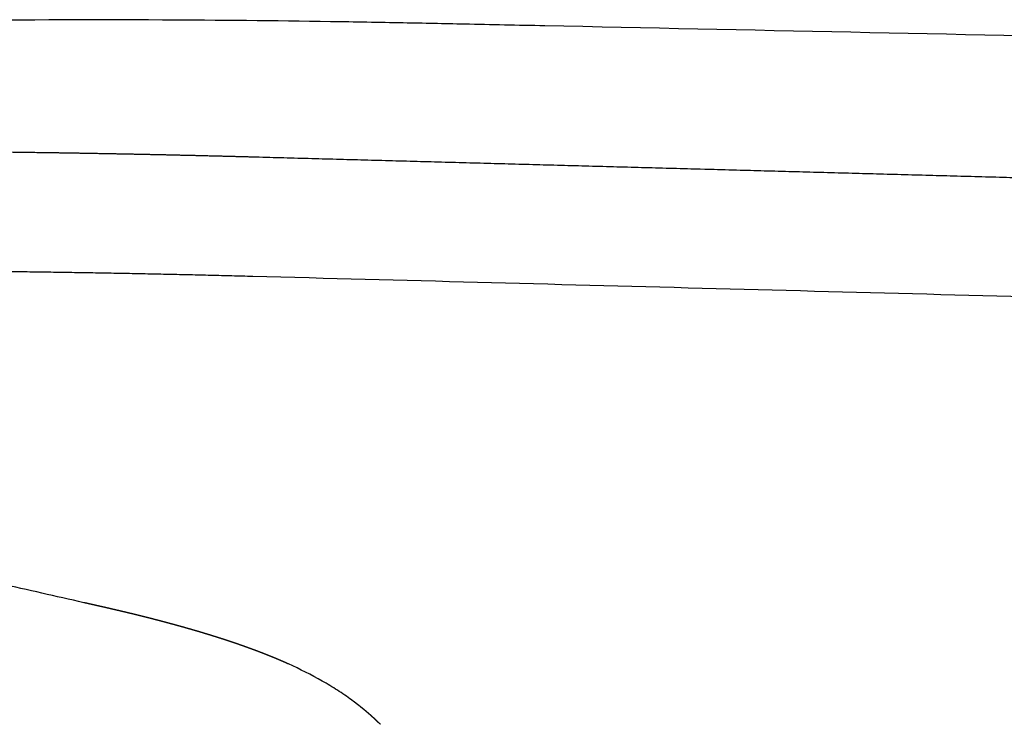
# Model space of a CAD drawing. Header units: millimetres. Extents: x -9883 to -8645, y 1306 to 2770.
# Tile 9 of 17: x -9787 to -9748, y 2439 to 2467. Entities that reach past the tile are written whole.
import ezdxf

# ---------------------------------------------------------------- set-up
doc = ezdxf.new("R2010")
doc.units = ezdxf.units.MM
doc.header["$MEASUREMENT"] = 0
doc.layers.add('Make2D visible lines', color=7, linetype='Continuous')

msp = doc.modelspace()

# ---------------------------------------------------------------- linework, layer by layer
at = {"layer": 'Make2D visible lines'}
for points, knots in [([(-9625.791, 2464.057), (-9664.378, 2464.876), (-9711.179, 2465.867), (-9759.059, 2466.871), (-9769.173, 2467.083), (-9772.047, 2467.142), (-9776.098, 2467.214), (-9782.378, 2467.276), (-9790.19, 2467.252), (-9798.132, 2467.104), (-9806.267, 2466.82), (-9813.316, 2466.418), (-9819.36, 2465.91), (-9823.41, 2465.486), (-9827.132, 2465.002), (-9830.511, 2464.464), (-9833.509, 2463.877), (-9835.915, 2463.291), (-9837.767, 2462.741), (-9839.16, 2462.251), (-9840.363, 2461.736), (-9841.167, 2461.308), (-9841.619, 2461.019), (-9842.195, 2460.619), (-9842.632, 2460.227), (-9843.064, 2459.932)], [174.259388, 174.259388, 174.259388, 174.259388, 290.045732, 314.694978, 317.930154, 320.394831, 323.320769, 330.08266, 339.236352, 346.757024, 353.912019, 363.656457, 367.93431, 372.108087, 375.870142, 379.193879, 382.370365, 385.035475, 386.618725, 388.165527, 389.464413, 390.542221, 390.894665, 391.072913, 392.645221, 392.645221, 392.645221, 392.645221]), ([(-9773.971, 2439.881), (-9774.062, 2439.948), (-9774.25, 2440.081), (-9774.64, 2440.34), (-9775.381, 2440.788), (-9776.051, 2441.121), (-9776.516, 2441.33)], [0, 0, 0, 0, 0.34009, 0.692071, 1.40553, 2.934235, 2.934235, 2.934235, 2.934235])]:
    msp.add_open_spline(points, degree=3, knots=knots, dxfattribs=at)
for points, weights, degree, knots in [([(-9777.833, 2461.733), (-9778.529, 2461.752), (-9779.225, 2461.769), (-9779.921, 2461.786), (-9780.616, 2461.803), (-9781.312, 2461.819), (-9782.007, 2461.833), (-9783.397, 2461.862), (-9784.788, 2461.888), (-9786.178, 2461.908), (-9788.952, 2461.95), (-9791.726, 2461.975), (-9794.5, 2461.982), (-9794.533, 2461.982), (-9794.567, 2461.982), (-9794.6, 2461.982), (-9797.37, 2461.989), (-9802.85, 2461.966), (-9808.257, 2461.872), (-9810.911, 2461.807), (-9810.96, 2461.806), (-9811.009, 2461.805), (-9811.059, 2461.803), (-9813.665, 2461.739), (-9816.27, 2461.656), (-9818.875, 2461.554), (-9818.924, 2461.552), (-9818.972, 2461.55), (-9819.021, 2461.549), (-9821.536, 2461.45), (-9824.051, 2461.331), (-9826.565, 2461.192), (-9826.607, 2461.19), (-9826.65, 2461.187), (-9826.692, 2461.185), (-9829.087, 2461.052), (-9831.48, 2460.899), (-9833.872, 2460.725), (-9833.904, 2460.723), (-9833.936, 2460.72), (-9833.969, 2460.718), (-9836.208, 2460.555), (-9838.446, 2460.369), (-9840.681, 2460.162), (-9840.701, 2460.161), (-9840.721, 2460.159), (-9840.741, 2460.157), (-9842.791, 2459.967), (-9844.838, 2459.754), (-9846.883, 2459.518), (-9846.891, 2459.517), (-9846.899, 2459.516), (-9846.907, 2459.515), (-9848.738, 2459.304), (-9850.567, 2459.068), (-9852.392, 2458.809), (-9853.984, 2458.582), (-9855.573, 2458.331), (-9857.158, 2458.053), (-9857.371, 2458.016), (-9857.583, 2457.978), (-9857.796, 2457.939)], [1, 0.99999928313, 0.99999928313, 1, 0.999999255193, 0.999999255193, 1, 0.999996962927, 0.999996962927, 1, 0.99998701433, 0.99998701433, 1, 0.999999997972, 0.999999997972, 1, 1, 1, 1, 1, 0.999999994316, 0.999999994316, 1, 0.999982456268, 0.999982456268, 1, 0.999999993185, 0.999999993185, 1, 0.999979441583, 0.999979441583, 1, 0.999999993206, 0.999999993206, 1, 0.999975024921, 0.999975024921, 1, 0.999999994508, 0.999999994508, 1, 0.999968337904, 0.999968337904, 1, 0.99999999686, 0.99999999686, 1, 0.999957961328, 0.999957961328, 1, 0.999999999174, 0.999999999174, 1, 0.999941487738, 0.999941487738, 1, 0.999914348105, 0.999914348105, 1, 0.99999763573, 0.99999763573, 1], 3, [0, 0, 0, 0, 2.08778, 2.08778, 2.08778, 4.174744, 4.174744, 4.174744, 8.346197, 8.346197, 8.346197, 16.668285, 16.668285, 16.668285, 16.769081, 16.769081, 16.769081, 25.091735, 33.284851, 33.284851, 33.284851, 33.432592, 33.432592, 33.432592, 41.253351, 41.253351, 41.253351, 41.399259, 41.399259, 41.399259, 48.951427, 48.951427, 48.951427, 49.079148, 49.079148, 49.079148, 56.273543, 56.273543, 56.273543, 56.370597, 56.370597, 56.370597, 63.106368, 63.106368, 63.106368, 63.166139, 63.166139, 63.166139, 69.34172, 69.34172, 69.34172, 69.365684, 69.365684, 69.365684, 74.895904, 74.895904, 74.895904, 79.721824, 79.721824, 79.721824, 80.369773, 80.369773, 80.369773, 80.369773]), ([(-9633.185, 2457.805), (-9651.271, 2458.296), (-9669.357, 2458.787), (-9687.436, 2459.278), (-9705.516, 2459.769), (-9723.596, 2460.26), (-9741.676, 2460.751), (-9750.716, 2460.996), (-9759.755, 2461.242), (-9764.275, 2461.365), (-9768.794, 2461.487), (-9773.314, 2461.61), (-9777.833, 2461.733)], [1, 0.999999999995, 1, 0.999999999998, 1, 0.999999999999, 1, 1, 1, 0.999999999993, 1, 0.999999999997, 1], 2, [0, 0, 0, 36.184791, 36.184791, 72.357722, 72.357722, 108.530725, 108.530725, 126.616945, 126.616945, 135.659052, 135.659052, 144.701216, 144.701216, 144.701216]), ([(-9777.946, 2456.93), (-9783.539, 2457.079), (-9789.133, 2457.16), (-9794.728, 2457.171), (-9797.384, 2457.176), (-9802.921, 2457.152), (-9808.385, 2457.054), (-9811.202, 2456.983), (-9813.86, 2456.916), (-9816.517, 2456.83), (-9819.174, 2456.723), (-9821.735, 2456.621), (-9824.295, 2456.498), (-9826.854, 2456.354), (-9829.284, 2456.218), (-9831.712, 2456.061), (-9834.14, 2455.882), (-9836.402, 2455.716), (-9838.663, 2455.527), (-9840.922, 2455.316), (-9842.984, 2455.124), (-9845.043, 2454.908), (-9847.1, 2454.67), (-9848.934, 2454.457), (-9850.765, 2454.22), (-9852.593, 2453.96), (-9854.185, 2453.733), (-9855.773, 2453.481), (-9857.357, 2453.204), (-9858.704, 2452.968), (-9860.046, 2452.706), (-9861.382, 2452.418), (-9862.147, 2452.252), (-9863.592, 2451.916), (-9864.852, 2451.578), (-9865.442, 2451.407), (-9866.075, 2451.226), (-9866.703, 2451.028), (-9867.325, 2450.813), (-9868.062, 2450.557), (-9869.41, 2450.023), (-9870.38, 2449.496), (-9870.797, 2449.222)], [1, 0.999949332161, 0.999949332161, 1, 1, 1, 1, 1, 0.999981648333, 0.999981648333, 1, 0.999978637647, 0.999978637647, 1, 0.999974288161, 0.999974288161, 1, 0.999967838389, 0.999967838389, 1, 0.99995797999, 0.99995797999, 1, 0.999942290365, 0.999942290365, 1, 0.999916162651, 0.999916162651, 1, 0.999870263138, 0.999870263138, 1, 1, 1, 1, 1, 0.999766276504, 0.999766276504, 1, 1, 1, 1, 1], 3, [0, 0, 0, 0, 16.784326, 16.784326, 16.784326, 24.798901, 33.546619, 33.546619, 33.546619, 41.52219, 41.52219, 41.52219, 49.211393, 49.211393, 49.211393, 56.512601, 56.512601, 56.512601, 63.318765, 63.318765, 63.318765, 69.530103, 69.530103, 69.530103, 75.069422, 75.069422, 75.069422, 79.893207, 79.893207, 79.893207, 83.994752, 83.994752, 83.994752, 89.226545, 94.542091, 94.542091, 94.542091, 96.517167, 96.517167, 96.517167, 104.514081, 113.306267, 113.306267, 113.306267, 113.306267]), ([(-9633.197, 2453.116), (-9633.228, 2453.116), (-9633.259, 2453.117), (-9705.603, 2455.013), (-9777.946, 2456.93)], [1, 1, 1, 0.999999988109, 1], 2, [0, 0, 0, 0.061789, 0.061789, 144.799062, 144.799062, 144.799062])]:
    msp.add_rational_spline(points, weights, degree=degree, knots=knots, dxfattribs=at)
for points, weights in [([(-9784.749, 2443.797), (-9798.266, 2446.858), (-9811.783, 2449.919)], [1, 0.999999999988, 1]), ([(-9784.342, 2443.705), (-9784.545, 2443.751), (-9784.749, 2443.797)], [1, 0.999999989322, 1]), ([(-9784.194, 2443.672), (-9784.268, 2443.688), (-9784.342, 2443.705)], [1, 0.999999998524, 1]), ([(-9784.174, 2443.667), (-9784.184, 2443.67), (-9784.194, 2443.672)], [1, 0.999999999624, 1]), ([(-9784.025, 2443.633), (-9784.099, 2443.65), (-9784.174, 2443.667)], [1, 0.999999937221, 1]), ([(-9784.004, 2443.629), (-9784.014, 2443.631), (-9784.025, 2443.633)], [1, 0.999999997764, 1]), ([(-9783.853, 2443.594), (-9783.929, 2443.612), (-9784.004, 2443.629)], [1, 0.999999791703, 1]), ([(-9783.486, 2443.509), (-9783.669, 2443.552), (-9783.853, 2443.594)], [1, 0.999997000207, 1]), ([(-9783.464, 2443.504), (-9783.475, 2443.507), (-9783.486, 2443.509)], [1, 0.99999998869, 1]), ([(-9783.314, 2443.469), (-9783.389, 2443.487), (-9783.464, 2443.504)], [1, 0.999999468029, 1]), ([(-9783.291, 2443.464), (-9783.303, 2443.466), (-9783.314, 2443.469)], [1, 0.999999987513, 1]), ([(-9783.144, 2443.429), (-9783.218, 2443.446), (-9783.291, 2443.464)], [1, 0.999999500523, 1]), ([(-9783.12, 2443.423), (-9783.132, 2443.426), (-9783.144, 2443.429)], [1, 0.999999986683, 1]), ([(-9782.975, 2443.388), (-9783.048, 2443.406), (-9783.12, 2443.423)], [1, 0.999999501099, 1]), ([(-9782.951, 2443.382), (-9782.963, 2443.385), (-9782.975, 2443.388)], [1, 0.999999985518, 1]), ([(-9782.807, 2443.348), (-9782.879, 2443.365), (-9782.951, 2443.382)], [1, 0.999999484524, 1]), ([(-9782.782, 2443.342), (-9782.795, 2443.345), (-9782.807, 2443.348)], [1, 0.99999998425, 1]), ([(-9782.64, 2443.307), (-9782.711, 2443.324), (-9782.782, 2443.342)], [1, 0.999999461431, 1]), ([(-9782.616, 2443.301), (-9782.628, 2443.304), (-9782.64, 2443.307)], [1, 0.999999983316, 1]), ([(-9782.475, 2443.266), (-9782.545, 2443.283), (-9782.616, 2443.301)], [1, 0.999999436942, 1]), ([(-9782.45, 2443.26), (-9782.463, 2443.263), (-9782.475, 2443.266)], [1, 0.999999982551, 1]), ([(-9782.311, 2443.225), (-9782.38, 2443.242), (-9782.45, 2443.26)], [1, 0.999999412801, 1]), ([(-9782.286, 2443.219), (-9782.298, 2443.222), (-9782.311, 2443.225)], [1, 0.999999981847, 1]), ([(-9782.147, 2443.183), (-9782.217, 2443.201), (-9782.286, 2443.219)], [1, 0.999999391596, 1]), ([(-9782.123, 2443.177), (-9782.135, 2443.18), (-9782.147, 2443.183)], [1, 0.999999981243, 1]), ([(-9781.986, 2443.142), (-9782.054, 2443.16), (-9782.123, 2443.177)], [1, 0.999999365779, 1]), ([(-9781.962, 2443.136), (-9781.974, 2443.139), (-9781.986, 2443.142)], [1, 0.999999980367, 1]), ([(-9781.825, 2443.101), (-9781.893, 2443.118), (-9781.962, 2443.136)], [1, 0.999999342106, 1]), ([(-9781.801, 2443.094), (-9781.813, 2443.097), (-9781.825, 2443.101)], [1, 0.999999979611, 1]), ([(-9781.666, 2443.059), (-9781.733, 2443.077), (-9781.801, 2443.094)], [1, 0.999999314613, 1]), ([(-9781.642, 2443.053), (-9781.654, 2443.056), (-9781.666, 2443.059)], [1, 0.999999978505, 1]), ([(-9781.507, 2443.017), (-9781.575, 2443.035), (-9781.642, 2443.053)], [1, 0.999999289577, 1]), ([(-9781.484, 2443.011), (-9781.496, 2443.014), (-9781.507, 2443.017)], [1, 0.999999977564, 1]), ([(-9781.35, 2442.975), (-9781.417, 2442.993), (-9781.484, 2443.011)], [1, 0.999999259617, 1]), ([(-9781.327, 2442.969), (-9781.339, 2442.972), (-9781.35, 2442.975)], [1, 0.999999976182, 1]), ([(-9781.195, 2442.933), (-9781.261, 2442.951), (-9781.327, 2442.969)], [1, 0.999999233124, 1]), ([(-9781.171, 2442.927), (-9781.183, 2442.93), (-9781.195, 2442.933)], [1, 0.999999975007, 1]), ([(-9781.04, 2442.891), (-9781.106, 2442.909), (-9781.171, 2442.927)], [1, 0.999999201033, 1]), ([(-9781.017, 2442.884), (-9781.028, 2442.887), (-9781.04, 2442.891)], [1, 0.999999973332, 1]), ([(-9780.887, 2442.848), (-9780.952, 2442.866), (-9781.017, 2442.884)], [1, 0.999999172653, 1]), ([(-9780.863, 2442.842), (-9780.875, 2442.845), (-9780.887, 2442.848)], [1, 0.999999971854, 1]), ([(-9780.734, 2442.806), (-9780.799, 2442.824), (-9780.863, 2442.842)], [1, 0.999999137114, 1]), ([(-9780.711, 2442.799), (-9780.723, 2442.802), (-9780.734, 2442.806)], [1, 0.999999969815, 1]), ([(-9780.583, 2442.763), (-9780.647, 2442.781), (-9780.711, 2442.799)], [1, 0.999999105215, 1]), ([(-9780.56, 2442.756), (-9780.572, 2442.759), (-9780.583, 2442.763)], [1, 0.99999996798, 1]), ([(-9780.433, 2442.72), (-9780.497, 2442.738), (-9780.56, 2442.756)], [1, 0.99999906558, 1]), ([(-9780.41, 2442.713), (-9780.422, 2442.716), (-9780.433, 2442.72)], [1, 0.999999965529, 1]), ([(-9780.285, 2442.677), (-9780.347, 2442.695), (-9780.41, 2442.713)], [1, 0.999999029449, 1]), ([(-9780.261, 2442.67), (-9780.273, 2442.673), (-9780.285, 2442.677)], [1, 0.999999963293, 1]), ([(-9780.137, 2442.633), (-9780.199, 2442.651), (-9780.261, 2442.67)], [1, 0.999998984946, 1]), ([(-9780.113, 2442.626), (-9780.125, 2442.63), (-9780.137, 2442.633)], [1, 0.999999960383, 1]), ([(-9779.99, 2442.589), (-9780.052, 2442.608), (-9780.113, 2442.626)], [1, 0.999998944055, 1]), ([(-9779.966, 2442.582), (-9779.978, 2442.586), (-9779.99, 2442.589)], [1, 0.999999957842, 1]), ([(-9779.845, 2442.546), (-9779.906, 2442.564), (-9779.966, 2442.582)], [1, 0.999998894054, 1]), ([(-9779.821, 2442.538), (-9779.833, 2442.542), (-9779.845, 2442.546)], [1, 0.999999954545, 1]), ([(-9779.701, 2442.501), (-9779.761, 2442.52), (-9779.821, 2442.538)], [1, 0.999998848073, 1]), ([(-9779.676, 2442.494), (-9779.688, 2442.498), (-9779.701, 2442.501)], [1, 0.999999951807, 1]), ([(-9779.557, 2442.457), (-9779.617, 2442.476), (-9779.676, 2442.494)], [1, 0.999998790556, 1]), ([(-9779.533, 2442.449), (-9779.545, 2442.453), (-9779.557, 2442.457)], [1, 0.999999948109, 1]), ([(-9779.415, 2442.412), (-9779.474, 2442.431), (-9779.533, 2442.449)], [1, 0.99999873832, 1]), ([(-9779.391, 2442.405), (-9779.403, 2442.409), (-9779.415, 2442.412)], [1, 0.999999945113, 1]), ([(-9779.274, 2442.367), (-9779.332, 2442.386), (-9779.391, 2442.405)], [1, 0.999998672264, 1]), ([(-9779.249, 2442.36), (-9779.261, 2442.364), (-9779.274, 2442.367)], [1, 0.99999994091, 1]), ([(-9779.133, 2442.322), (-9779.191, 2442.341), (-9779.249, 2442.36)], [1, 0.999998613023, 1]), ([(-9779.109, 2442.314), (-9779.121, 2442.318), (-9779.133, 2442.322)], [1, 0.999999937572, 1]), ([(-9778.994, 2442.277), (-9779.052, 2442.296), (-9779.109, 2442.314)], [1, 0.999998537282, 1]), ([(-9778.924, 2442.254), (-9778.959, 2442.265), (-9778.994, 2442.277)], [1, 0.999999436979, 1]), ([(-9778.856, 2442.231), (-9778.89, 2442.242), (-9778.924, 2442.254)], [1, 0.999999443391, 1]), ([(-9778.832, 2442.223), (-9778.844, 2442.227), (-9778.856, 2442.231)], [1, 0.999999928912, 1]), ([(-9778.718, 2442.185), (-9778.775, 2442.204), (-9778.832, 2442.223)], [1, 0.999998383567, 1]), ([(-9778.694, 2442.176), (-9778.706, 2442.181), (-9778.718, 2442.185)], [1, 0.999999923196, 1]), ([(-9778.582, 2442.138), (-9778.638, 2442.157), (-9778.694, 2442.176)], [1, 0.999998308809, 1]), ([(-9778.558, 2442.13), (-9778.57, 2442.134), (-9778.582, 2442.138)], [1, 0.999999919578, 1]), ([(-9778.447, 2442.091), (-9778.502, 2442.111), (-9778.558, 2442.13)], [1, 0.999998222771, 1]), ([(-9778.422, 2442.083), (-9778.434, 2442.087), (-9778.447, 2442.091)], [1, 0.999999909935, 1]), ([(-9778.312, 2442.044), (-9778.367, 2442.063), (-9778.422, 2442.083)], [1, 0.999998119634, 1]), ([(-9778.287, 2442.035), (-9778.3, 2442.039), (-9778.312, 2442.044)], [1, 0.999999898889, 1]), ([(-9778.178, 2441.996), (-9778.233, 2442.016), (-9778.287, 2442.035)], [1, 0.999998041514, 1]), ([(-9778.153, 2441.987), (-9778.166, 2441.992), (-9778.178, 2441.996)], [1, 0.999999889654, 1]), ([(-9778.045, 2441.948), (-9778.099, 2441.968), (-9778.153, 2441.987)], [1, 0.999997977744, 1]), ([(-9777.887, 2441.89), (-9777.966, 2441.919), (-9778.045, 2441.948)], [1, 0.999995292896, 1]), ([(-9777.782, 2441.85), (-9777.835, 2441.87), (-9777.887, 2441.89)], [1, 0.999997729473, 1]), ([(-9777.624, 2441.79), (-9777.703, 2441.82), (-9777.782, 2441.85)], [1, 0.999994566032, 1]), ([(-9777.521, 2441.75), (-9777.573, 2441.77), (-9777.624, 2441.79)], [1, 0.99999757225, 1]), ([(-9777.364, 2441.688), (-9777.443, 2441.72), (-9777.521, 2441.75)], [1, 0.999993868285, 1]), ([(-9777.263, 2441.648), (-9777.314, 2441.668), (-9777.364, 2441.688)], [1, 0.99999727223, 1]), ([(-9777.106, 2441.584), (-9777.184, 2441.616), (-9777.263, 2441.648)], [1, 0.99999283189, 1]), ([(-9777.007, 2441.543), (-9777.057, 2441.563), (-9777.106, 2441.584)], [1, 0.999997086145, 1]), ([(-9776.769, 2441.441), (-9776.888, 2441.493), (-9777.007, 2441.543)], [1, 0.999980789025, 1]), ([(-9776.753, 2441.435), (-9776.761, 2441.438), (-9776.769, 2441.441)], [1, 0.999999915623, 1]), ([(-9776.516, 2441.33), (-9776.634, 2441.383), (-9776.753, 2441.435)], [1, 0.999978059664, 1]), ([(-9773.959, 2439.872), (-9773.965, 2439.877), (-9773.971, 2439.881)], [1, 0.999999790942, 1]), ([(-9773.838, 2439.782), (-9773.898, 2439.828), (-9773.959, 2439.872)], [1, 0.999976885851, 1]), ([(-9773.827, 2439.774), (-9773.832, 2439.778), (-9773.838, 2439.782)], [1, 0.999999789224, 1]), ([(-9773.811, 2439.762), (-9773.819, 2439.768), (-9773.827, 2439.774)], [1, 0.999999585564, 1]), ([(-9773.76, 2439.723), (-9773.786, 2439.743), (-9773.811, 2439.762)], [1, 0.999995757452, 1]), ([(-9773.745, 2439.711), (-9773.753, 2439.717), (-9773.76, 2439.723)], [1, 0.999999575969, 1]), ([(-9773.694, 2439.672), (-9773.719, 2439.692), (-9773.745, 2439.711)], [1, 0.99999563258, 1]), ([(-9773.678, 2439.659), (-9773.686, 2439.666), (-9773.694, 2439.672)], [1, 0.99999955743, 1]), ([(-9773.628, 2439.62), (-9773.653, 2439.64), (-9773.678, 2439.659)], [1, 0.999995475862, 1]), ([(-9773.612, 2439.607), (-9773.62, 2439.613), (-9773.628, 2439.62)], [1, 0.999999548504, 1]), ([(-9773.561, 2439.566), (-9773.587, 2439.587), (-9773.612, 2439.607)], [1, 0.999995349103, 1]), ([(-9773.545, 2439.554), (-9773.553, 2439.56), (-9773.561, 2439.566)], [1, 0.999999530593, 1]), ([(-9773.495, 2439.512), (-9773.52, 2439.533), (-9773.545, 2439.554)], [1, 0.999995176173, 1]), ([(-9773.479, 2439.499), (-9773.487, 2439.506), (-9773.495, 2439.512)], [1, 0.999999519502, 1]), ([(-9773.428, 2439.457), (-9773.453, 2439.478), (-9773.479, 2439.499)], [1, 0.999995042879, 1]), ([(-9773.412, 2439.444), (-9773.42, 2439.451), (-9773.428, 2439.457)], [1, 0.999999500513, 1]), ([(-9773.362, 2439.401), (-9773.387, 2439.423), (-9773.412, 2439.444)], [1, 0.999994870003, 1]), ([(-9773.346, 2439.388), (-9773.354, 2439.394), (-9773.362, 2439.401)], [1, 0.999999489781, 1]), ([(-9773.295, 2439.344), (-9773.32, 2439.366), (-9773.346, 2439.388)], [1, 0.999994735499, 1]), ([(-9773.279, 2439.33), (-9773.287, 2439.337), (-9773.295, 2439.344)], [1, 0.999999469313, 1]), ([(-9773.228, 2439.286), (-9773.254, 2439.308), (-9773.279, 2439.33)], [1, 0.999994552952, 1]), ([(-9773.212, 2439.272), (-9773.22, 2439.279), (-9773.228, 2439.286)], [1, 0.999999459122, 1]), ([(-9773.162, 2439.227), (-9773.187, 2439.25), (-9773.212, 2439.272)], [1, 0.999994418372, 1]), ([(-9773.146, 2439.213), (-9773.154, 2439.22), (-9773.162, 2439.227)], [1, 0.9999994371, 1]), ([(-9773.095, 2439.167), (-9773.12, 2439.19), (-9773.146, 2439.213)], [1, 0.999994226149, 1]), ([(-9773.079, 2439.152), (-9773.087, 2439.16), (-9773.095, 2439.167)], [1, 0.999999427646, 1]), ([(-9773.029, 2439.106), (-9773.054, 2439.129), (-9773.079, 2439.152)], [1, 0.99999409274, 1]), ([(-9773.013, 2439.091), (-9773.021, 2439.098), (-9773.029, 2439.106)], [1, 0.999999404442, 1]), ([(-9772.962, 2439.044), (-9772.987, 2439.067), (-9773.013, 2439.091)], [1, 0.999993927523, 1]), ([(-9772.946, 2439.029), (-9772.954, 2439.036), (-9772.962, 2439.044)], [1, 0.999999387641, 1]), ([(-9772.896, 2438.98), (-9772.921, 2439.005), (-9772.946, 2439.029)], [1, 0.999993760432, 1]), ([(-9772.88, 2438.965), (-9772.888, 2438.973), (-9772.896, 2438.98)], [1, 0.999999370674, 1]), ([(-9772.83, 2438.916), (-9772.855, 2438.941), (-9772.88, 2438.965)], [1, 0.999993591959, 1]), ([(-9772.814, 2438.9), (-9772.822, 2438.908), (-9772.83, 2438.916)], [1, 0.999999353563, 1])]:
    msp.add_rational_spline(points, weights, degree=2, dxfattribs=at)

doc.saveas('drawing.dxf')
